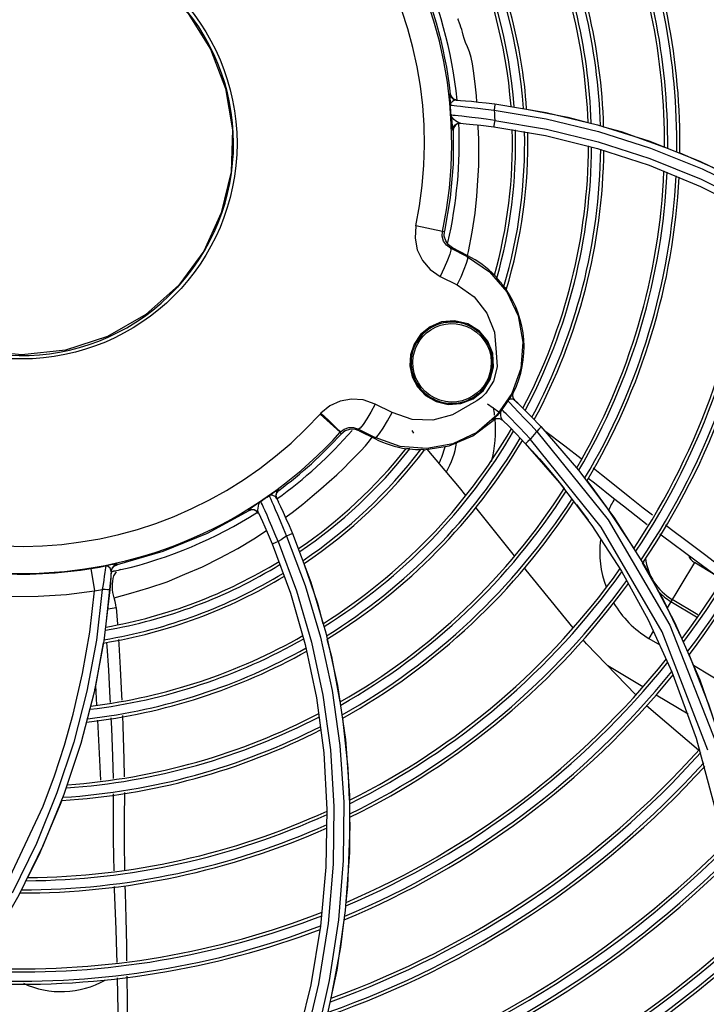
# Model space of a CAD drawing. Extents: x 40.7 to 137.4, y -250.8 to -221.5.
# Tile 116 of 256: x 56.53 to 56.641, y -230.721 to -230.563. Entities that reach past the tile are written whole.
import ezdxf

# ---------------------------------------------------------------- set-up
doc = ezdxf.new("R2010")
doc.units = 0
doc.header["$MEASUREMENT"] = 0
doc.layers.get('0').update_dxf_attribs({"linetype": 'CONTINUOUS'})

msp = doc.modelspace()

# ---------------------------------------------------------------- linework, layer by layer
at = {"color": 155}
for p, q in [((56.59956245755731, -230.5746242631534), (56.59943386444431, -230.5746150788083)), ((56.59973257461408, -230.5750968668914), (56.59956245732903, -230.5746242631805)), ((56.60009397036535, -230.5754436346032), (56.59973257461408, -230.5750968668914)), ((56.60057363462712, -230.5755942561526), (56.60009397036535, -230.5754436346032)), ((56.59949135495, -230.5760267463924), (56.59951150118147, -230.576408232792)), ((56.60044538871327, -230.5755848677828), (56.60113243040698, -230.5756369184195)), ((56.60664771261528, -230.5762063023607), (56.61489126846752, -230.5775648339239)), ((56.60654370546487, -230.577232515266), (56.61491411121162, -230.5786125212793)), ((56.61489126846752, -230.5775648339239), (56.62315608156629, -230.5795454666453)), ((56.61491411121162, -230.5786125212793), (56.62328543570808, -230.5806295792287)), ((56.60006919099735, -230.5799904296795), (56.59998659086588, -230.5804432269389)), ((56.60117500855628, -230.5793145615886), (56.60071817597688, -230.5793739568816)), ((56.60647770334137, -230.5798772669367), (56.61479145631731, -230.5812828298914)), ((56.62315608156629, -230.5795454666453), (56.63138834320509, -230.5821558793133)), ((56.59998659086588, -230.5804432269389), (56.59987137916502, -230.580434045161)), ((56.61479145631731, -230.5812828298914), (56.62312431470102, -230.5833421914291)), ((56.62328543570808, -230.5806295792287), (56.63163350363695, -230.5832996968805)), ((56.62312431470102, -230.5833421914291), (56.63142239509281, -230.5860649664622)), ((56.63163350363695, -230.5832996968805), (56.63992772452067, -230.5866398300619)), ((56.63992772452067, -230.5866398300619), (56.64812987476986, -230.5906651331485)), ((56.59826085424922, -230.5967010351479), (56.59398644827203, -230.5958073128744)), ((56.5982608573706, -230.5967010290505), (56.59857595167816, -230.5966440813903)), ((56.59956157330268, -230.5993720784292), (56.59985859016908, -230.5993146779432)), ((56.60225692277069, -230.6007381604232), (56.59956157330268, -230.5993720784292)), ((56.60233853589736, -230.6005779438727), (56.59985859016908, -230.5993146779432)), ((56.60225692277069, -230.6007381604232), (56.60233853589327, -230.6005779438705)), ((56.60227967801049, -230.6005652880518), (56.60241827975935, -230.5999206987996)), ((56.59788034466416, -230.6038923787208), (56.60059734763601, -230.6052694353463)), ((56.60059734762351, -230.6052694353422), (56.60123351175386, -230.6039475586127)), ((56.60123351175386, -230.6039475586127), (56.60174489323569, -230.602766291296)), ((56.60646524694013, -230.6207077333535), (56.60520051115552, -230.6226615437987)), ((56.60429867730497, -230.6224747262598), (56.60462220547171, -230.6221402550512)), ((56.60939832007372, -230.6226851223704), (56.60699027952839, -230.6261851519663)), ((56.60953724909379, -230.6229776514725), (56.60964808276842, -230.6225347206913)), ((56.60964902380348, -230.6225328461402), (56.60959629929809, -230.6224834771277)), ((56.58743701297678, -230.6243939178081), (56.58674300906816, -230.6256863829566)), ((56.59014838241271, -230.6257820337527), (56.58743701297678, -230.6243939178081)), ((56.60546833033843, -230.6243731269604), (56.60729092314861, -230.6256631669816)), ((56.60893345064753, -230.6240764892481), (56.60981800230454, -230.625019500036)), ((56.60961648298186, -230.6234285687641), (56.60953724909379, -230.6229776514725)), ((56.6098734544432, -230.6238089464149), (56.60961648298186, -230.6234285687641)), ((56.60982188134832, -230.6237593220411), (56.61095414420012, -230.6248621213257)), ((56.5818437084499, -230.6289299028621), (56.57860766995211, -230.6259978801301)), ((56.58674300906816, -230.6256863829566), (56.58609115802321, -230.6267961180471)), ((56.5894272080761, -230.6271198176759), (56.59014838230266, -230.6257820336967)), ((56.60935807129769, -230.6268816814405), (56.60847070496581, -230.6259802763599)), ((56.60981800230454, -230.625019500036), (56.61031616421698, -230.6255447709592)), ((56.61095414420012, -230.6248621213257), (56.61237939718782, -230.6262930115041)), ((56.58874364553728, -230.6282691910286), (56.5894272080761, -230.6271198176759)), ((56.60639685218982, -230.6270309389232), (56.60635310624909, -230.6269881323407)), ((56.60688518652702, -230.626753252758), (56.60639685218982, -230.6270309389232)), ((56.6074446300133, -230.6267526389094), (56.60688518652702, -230.626753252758)), ((56.60739244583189, -230.6267076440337), (56.60788924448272, -230.6269859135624)), ((56.60793380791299, -230.6270293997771), (56.6074446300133, -230.6267526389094)), ((56.61237939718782, -230.6262930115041), (56.61403699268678, -230.6280198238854)), ((56.61322767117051, -230.6271680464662), (56.61297219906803, -230.6269050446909)), ((56.58184371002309, -230.6289299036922), (56.58189060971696, -230.6288795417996)), ((56.58198294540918, -230.6292182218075), (56.58184371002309, -230.6289299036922)), ((56.58476903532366, -230.6284115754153), (56.5874588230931, -230.6297886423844)), ((56.58489726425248, -230.628685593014), (56.58476903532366, -230.6284115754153)), ((56.58489726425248, -230.628685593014), (56.58737720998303, -230.6299488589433)), ((56.5881631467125, -230.6291282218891), (56.58874364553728, -230.6282691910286)), ((56.59332949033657, -230.6286632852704), (56.59358251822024, -230.6290708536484)), ((56.61015287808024, -230.6292558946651), (56.61153839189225, -230.6307093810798)), ((56.61246069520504, -230.6278027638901), (56.61337413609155, -230.628782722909)), ((56.61403692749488, -230.6280198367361), (56.6201065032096, -230.6349880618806)), ((56.58652841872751, -230.6303229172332), (56.58694303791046, -230.6297276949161)), ((56.58737720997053, -230.6299488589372), (56.5874588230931, -230.6297886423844)), ((56.61153839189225, -230.6307093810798), (56.61705710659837, -230.6370415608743)), ((56.62373715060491, -230.6441466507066), (56.61238241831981, -230.6300698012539)), ((56.6201065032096, -230.6349880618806), (56.62573445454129, -230.642545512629)), ((56.61650915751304, -230.6363705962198), (56.61778215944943, -230.6379512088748)), ((56.6216515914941, -230.636289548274), (56.62264701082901, -230.6370684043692)), ((56.62264701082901, -230.6370684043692), (56.62571135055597, -230.6395061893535)), ((56.5714441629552, -230.6384367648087), (56.57084500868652, -230.6388317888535)), ((56.57155720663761, -230.6391237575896), (56.57167681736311, -230.6386373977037)), ((56.57167681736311, -230.6386373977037), (56.57200104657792, -230.6382537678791)), ((56.57200104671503, -230.6382537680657), (56.57194471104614, -230.6381378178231)), ((56.57087030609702, -230.640078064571), (56.57110546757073, -230.6406141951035)), ((56.57166659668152, -230.6396144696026), (56.57155720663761, -230.6391237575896)), ((56.57161059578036, -230.6394986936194), (56.57190894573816, -230.6401195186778)), ((56.56717374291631, -230.6415305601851), (56.56712409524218, -230.6414261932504)), ((56.5676071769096, -230.6413756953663), (56.56717374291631, -230.6415305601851)), ((56.56806331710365, -230.6414112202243), (56.5676071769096, -230.6413756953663)), ((56.56846555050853, -230.6416294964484), (56.56806331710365, -230.6414112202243)), ((56.56874540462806, -230.6419954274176), (56.56846555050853, -230.6416294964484)), ((56.60982837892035, -230.6487670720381), (56.60358635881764, -230.6410335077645)), ((56.61976040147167, -230.6405060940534), (56.62162957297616, -230.6430648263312)), ((56.62899095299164, -230.6475756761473), (56.62459376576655, -230.6409133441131)), ((56.63348419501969, -230.6609947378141), (56.62373715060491, -230.6441466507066)), ((56.57417346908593, -230.6451805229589), (56.57711877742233, -230.6529989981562)), ((56.57090942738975, -230.6468690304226), (56.57384993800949, -230.6547744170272)), ((56.54181599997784, -230.6508044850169), (56.54239771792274, -230.6543679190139)), ((56.54503550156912, -230.6502267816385), (56.54419045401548, -230.650374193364)), ((56.54507582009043, -230.6512056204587), (56.54492224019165, -230.6507602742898)), ((56.54507585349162, -230.6512056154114), (56.54501704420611, -230.6521584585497)), ((56.54507587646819, -230.6512055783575), (56.54504296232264, -230.6517559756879)), ((56.54506960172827, -230.6513143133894), (56.54521036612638, -230.6508119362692)), ((56.54521036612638, -230.6508119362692), (56.5455464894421, -230.6504151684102)), ((56.5455464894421, -230.6504151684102), (56.54601847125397, -230.6501939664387)), ((56.54568910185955, -230.6516448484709), (56.54591043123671, -230.6513416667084)), ((56.54601881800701, -230.6501938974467), (56.54602417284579, -230.6500850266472)), ((56.62696156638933, -230.6512482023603), (56.63125201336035, -230.659069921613)), ((56.63867494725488, -230.649863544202), (56.63430080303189, -230.6571433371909)), ((56.64211895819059, -230.6519329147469), (56.63867494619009, -230.6498635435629)), ((56.54501704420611, -230.6521584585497), (56.54418536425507, -230.660200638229)), ((56.54504296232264, -230.6517559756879), (56.54502240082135, -230.6520752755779)), ((56.54527774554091, -230.6532988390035), (56.54531692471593, -230.6528469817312)), ((56.54531692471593, -230.6528469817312), (56.54539657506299, -230.6524119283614)), ((56.57711877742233, -230.6529989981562), (56.57953582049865, -230.6611464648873)), ((56.54364719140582, -230.6541516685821), (56.54269351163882, -230.6622951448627)), ((56.54486061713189, -230.654238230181), (56.54389187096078, -230.6624251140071)), ((56.54527549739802, -230.6537551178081), (56.54527774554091, -230.6532988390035)), ((56.57384993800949, -230.6547744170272), (56.57623204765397, -230.6630179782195)), ((56.63492086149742, -230.6561113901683), (56.63900775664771, -230.658567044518)), ((56.63921828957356, -230.658246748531), (56.63511811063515, -230.6557831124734)), ((56.54586422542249, -230.6570576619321), (56.54606754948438, -230.6597568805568)), ((56.63125201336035, -230.659069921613), (56.63506712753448, -230.6673790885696)), ((56.63205959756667, -230.6608733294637), (56.63136402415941, -230.6620309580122)), ((56.6355023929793, -230.6594112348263), (56.63955243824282, -230.6687048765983)), ((56.54269351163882, -230.6622951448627), (56.54116705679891, -230.6704891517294)), ((56.54389187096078, -230.6624251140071), (56.54234648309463, -230.6706643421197)), ((56.57953582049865, -230.6611464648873), (56.58139134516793, -230.6695811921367)), ((56.62137683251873, -230.6629051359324), (56.62083776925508, -230.6622467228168)), ((56.63136417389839, -230.6620310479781), (56.63311253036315, -230.6630815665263)), ((56.64084399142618, -230.679963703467), (56.63348419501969, -230.6609947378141)), ((56.5443364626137, -230.6627318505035), (56.54437578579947, -230.6632852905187)), ((56.57623204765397, -230.6630179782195), (56.57802298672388, -230.6715651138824)), ((56.62929264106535, -230.6711121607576), (56.62137683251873, -230.6629051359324)), ((56.63041206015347, -230.6698229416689), (56.62479228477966, -230.6664462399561)), ((56.63851702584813, -230.6663289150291), (56.64640421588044, -230.6710680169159)), ((56.63506712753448, -230.6673790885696), (56.63897951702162, -230.6780303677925)), ((56.63955243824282, -230.6687048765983), (56.64298158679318, -230.6785573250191)), ((56.54257836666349, -230.669526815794), (56.54274609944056, -230.6727209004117)), ((56.54116705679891, -230.6704891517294), (56.53905912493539, -230.6786879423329)), ((56.54234648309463, -230.6706643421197), (56.54021836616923, -230.6788995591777)), ((56.63767676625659, -230.6741880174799), (56.63256248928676, -230.6711150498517)), ((56.63935080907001, -230.6799797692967), (56.63101095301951, -230.6728706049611)), ((56.54287363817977, -230.6751495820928), (56.54337923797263, -230.684777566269)), ((56.63897951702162, -230.6780303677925), (56.64231145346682, -230.6904127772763)), ((56.53905912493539, -230.6786879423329), (56.53636280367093, -230.6868468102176)), ((56.54021836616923, -230.6788995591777), (56.53749937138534, -230.6870940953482)), ((56.53749937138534, -230.6870940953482), (56.53418028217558, -230.6952168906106)), ((56.58331031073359, -230.6872174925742), (56.5833193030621, -230.6963793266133)), ((56.53713445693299, -230.6880569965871), (56.53344312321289, -230.6968312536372)), ((56.57971084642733, -230.6894768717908), (56.57954765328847, -230.6987510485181)), ((56.53344312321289, -230.6968312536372), (56.53162246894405, -230.7003956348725)), ((56.5833193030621, -230.6963793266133), (56.58265595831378, -230.7057408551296)), ((56.57954765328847, -230.6987510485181), (56.57867701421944, -230.7082119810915)), ((56.58265595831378, -230.7057408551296), (56.58128949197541, -230.715277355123)), ((56.57867701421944, -230.7082119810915), (56.57710500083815, -230.7176566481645)), ((56.57990817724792, -230.7078021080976), (56.57836033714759, -230.717481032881)), ((56.54602027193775, -230.7165259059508), (56.54626511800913, -230.7273022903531)), ((56.54759303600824, -230.7162699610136), (56.54774607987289, -230.7271522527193)), ((56.57710500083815, -230.7176566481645), (56.57479084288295, -230.7272328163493)), ((56.5800866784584, -230.7169420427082), (56.57782616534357, -230.7268109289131))]:
    msp.add_line(p, q, dxfattribs=at)
at = {"color": 7, "linetype": 'Continuous'}
msp.add_line((56.57874957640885, -230.6258457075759), (56.57860768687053, -230.6259978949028), dxfattribs=at)
at = {"color": 6, "linetype": 'Continuous'}
for points in [[(56.55273265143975, -230.55680608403), (56.557412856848, -230.5616982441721), (56.56102405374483, -230.5674114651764), (56.56342993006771, -230.5737194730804), (56.56453980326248, -230.5803751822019), (56.56431146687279, -230.5871188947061), (56.56275278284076, -230.5936876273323), (56.55992131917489, -230.5998245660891), (56.55592438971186, -230.6052851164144)], [(56.55592438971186, -230.6052851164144), (56.55063824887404, -230.6100371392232), (56.54449050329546, -230.613579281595), (56.53775010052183, -230.615764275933), (56.53075693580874, -230.6165025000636), (56.52371511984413, -230.6157743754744), (56.51695423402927, -230.6135914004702), (56.51079903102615, -230.6100515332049), (56.50552177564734, -230.6053165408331), (56.50134581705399, -230.5995934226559), (56.49844890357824, -230.593129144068), (56.49695723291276, -230.5862111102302), (56.49693025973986, -230.5791538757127), (56.49838417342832, -230.5721772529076), (56.5012690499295, -230.5656464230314), (56.50545522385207, -230.5598640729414)], [(56.55595352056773, -230.6053152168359), (56.55584687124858, -230.6054922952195), (56.55570978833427, -230.6056419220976), (56.55557181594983, -230.6057907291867)]]:
    msp.add_lwpolyline(points, dxfattribs=at)
at = {"color": 155}
for points in [[(56.60082768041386, -230.5628217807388), (56.60077040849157, -230.5626794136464), (56.60075348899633, -230.5625894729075), (56.6007859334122, -230.5625481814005), (56.60081316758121, -230.5625429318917)], [(56.60378323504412, -230.5758775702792), (56.6037024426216, -230.5748996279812), (56.60354972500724, -230.5734420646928), (56.60338478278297, -230.5721014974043), (56.60321911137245, -230.5708746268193), (56.60304958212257, -230.5697477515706), (56.60284848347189, -230.5687391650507), (56.60258883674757, -230.5678457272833), (56.60225848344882, -230.5670648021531), (56.60195702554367, -230.5663452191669), (56.60172714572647, -230.5657119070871), (56.60157245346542, -230.5651708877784), (56.60145923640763, -230.5646849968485), (56.60134116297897, -230.5642518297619), (56.60122025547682, -230.563867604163), (56.60110344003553, -230.5635341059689), (56.60099574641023, -230.563249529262), (56.60082768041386, -230.5628217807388)], [(56.59943386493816, -230.5746150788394), (56.59942295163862, -230.5746753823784), (56.59942481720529, -230.5748378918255), (56.59943514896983, -230.5750654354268), (56.59949135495, -230.5760267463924)], [(56.59943386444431, -230.5746150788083), (56.5996041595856, -230.5750880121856), (56.59996575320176, -230.5754347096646), (56.60044538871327, -230.5755848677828)], [(56.59951124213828, -230.5764081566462), (56.59960108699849, -230.5764158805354), (56.59981225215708, -230.5764355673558), (56.60013561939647, -230.5764683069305), (56.60057768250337, -230.5765158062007), (56.60115967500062, -230.5765802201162), (56.60190807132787, -230.5766641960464), (56.60282866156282, -230.5767687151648), (56.60391199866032, -230.5768956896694), (56.60515010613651, -230.5770487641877), (56.60654423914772, -230.5772336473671)], [(56.59986516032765, -230.5758006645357), (56.5997442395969, -230.5759050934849), (56.5996554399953, -230.5760053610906), (56.59959368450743, -230.5760992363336), (56.59955304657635, -230.5761861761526), (56.59952842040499, -230.5762662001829), (56.59951570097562, -230.5763404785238), (56.5995114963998, -230.5764081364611)], [(56.60044537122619, -230.5755845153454), (56.60021621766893, -230.575613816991), (56.60002170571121, -230.5756983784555), (56.59986516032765, -230.5758006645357)], [(56.60111909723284, -230.5756359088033), (56.60195757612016, -230.5757048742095), (56.60292335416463, -230.5757920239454), (56.60403016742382, -230.5759021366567), (56.60527537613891, -230.5760391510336), (56.60664774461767, -230.5762062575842)], [(56.60664774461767, -230.5762062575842), (56.60664350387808, -230.576349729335), (56.60660518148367, -230.5767282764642), (56.60654420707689, -230.5772336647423)], [(56.6117437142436, -230.5770303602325), (56.61838820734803, -230.5783262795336), (56.62160368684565, -230.5792049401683)], [(56.6066403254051, -230.5788469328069), (56.6052719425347, -230.5786630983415), (56.6040541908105, -230.5785110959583), (56.60298665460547, -230.5783855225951), (56.60207923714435, -230.5782830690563), (56.60133497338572, -230.5782008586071), (56.60074163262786, -230.5781366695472), (56.60028331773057, -230.5780889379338), (56.5999466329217, -230.5780558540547), (56.59972837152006, -230.5780362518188), (56.59963690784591, -230.5780287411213)], [(56.60060613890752, -230.5791104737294), (56.60034104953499, -230.5789221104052), (56.60007453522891, -230.5787017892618), (56.59984328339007, -230.5784612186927), (56.5996975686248, -230.5782266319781), (56.59963696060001, -230.578028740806)], [(56.59963734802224, -230.5780283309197), (56.59966612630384, -230.5783099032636), (56.59969759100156, -230.5786434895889), (56.59973069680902, -230.579019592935)], [(56.60654370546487, -230.577232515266), (56.60657946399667, -230.5777697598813), (56.60661143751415, -230.578307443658), (56.60663879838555, -230.5788457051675)], [(56.59973069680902, -230.579019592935), (56.59979756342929, -230.5798266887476), (56.59982782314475, -230.5801624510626), (56.59985282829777, -230.5803696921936), (56.59987147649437, -230.580437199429)], [(56.59987137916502, -230.580434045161), (56.59995382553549, -230.5799813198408), (56.60021221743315, -230.5796041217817), (56.60060171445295, -230.5793647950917), (56.60105780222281, -230.5793050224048)], [(56.60071817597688, -230.5793739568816), (56.60032802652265, -230.579613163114), (56.60006919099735, -230.5799904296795)], [(56.60105778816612, -230.5793050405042), (56.6008489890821, -230.5792455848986), (56.60060613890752, -230.5791104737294)], [(56.60105779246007, -230.5793050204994), (56.60258544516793, -230.5794389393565), (56.60441034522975, -230.5796268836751), (56.60647770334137, -230.5798772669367)], [(56.60241827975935, -230.5999206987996), (56.60302691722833, -230.5968100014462), (56.60347212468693, -230.5937484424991), (56.60374052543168, -230.5910152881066), (56.60394903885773, -230.5884817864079), (56.60405877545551, -230.5861085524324), (56.60410078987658, -230.5838869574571), (56.60405940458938, -230.5818305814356), (56.60399378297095, -230.5799461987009), (56.60398225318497, -230.5796499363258)], [(56.6066403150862, -230.578846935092), (56.60656723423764, -230.5793763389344), (56.60650849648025, -230.5797467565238), (56.6064777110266, -230.5798773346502)], [(56.60663879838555, -230.5788457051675), (56.61494721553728, -230.5802391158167), (56.6232584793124, -230.582270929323), (56.63154739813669, -230.5849567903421), (56.63978172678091, -230.5883138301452), (56.64792123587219, -230.592356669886), (56.65592109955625, -230.5970963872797), (56.66374334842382, -230.6025471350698)], [(56.62409557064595, -230.5798858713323), (56.6269064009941, -230.5806539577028), (56.63387968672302, -230.5831278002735)], [(56.59998639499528, -230.5804368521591), (56.59994042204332, -230.5858749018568), (56.59946923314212, -230.5912863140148), (56.59857593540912, -230.5966441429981)], [(56.63138834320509, -230.5821558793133), (56.63955386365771, -230.5854072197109), (56.64762162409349, -230.5893123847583)], [(56.63633897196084, -230.5840830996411), (56.64375959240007, -230.5873534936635), (56.64829121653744, -230.5897665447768)], [(56.63142239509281, -230.5860649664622), (56.6396510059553, -230.5894651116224), (56.64777947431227, -230.5935598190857)], [(56.59398658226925, -230.5958068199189), (56.5938436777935, -230.5977443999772), (56.59420094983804, -230.5996164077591), (56.59502680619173, -230.6013342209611), (56.59625751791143, -230.6027766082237), (56.59788034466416, -230.6038923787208)], [(56.59956157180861, -230.5993720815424), (56.59889838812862, -230.5988870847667), (56.59843827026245, -230.59822221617), (56.59822403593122, -230.5974610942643), (56.5982608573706, -230.5967010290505)], [(56.59985858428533, -230.5993146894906), (56.59921901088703, -230.5988440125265), (56.59876560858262, -230.5981958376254), (56.59854332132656, -230.5974369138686), (56.59857594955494, -230.5966441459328)], [(56.59956154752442, -230.5993720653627), (56.59959574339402, -230.599672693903), (56.59942919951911, -230.6003238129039), (56.5990708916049, -230.6012960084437)], [(56.60174489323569, -230.602766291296), (56.60211361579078, -230.6017688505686), (56.60229505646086, -230.6010610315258), (56.60225692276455, -230.6007381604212)], [(56.60225692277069, -230.6007381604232), (56.60578333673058, -230.6031570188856), (56.6085545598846, -230.6064023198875), (56.61038773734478, -230.6102531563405), (56.61115890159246, -230.6144392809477), (56.6108209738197, -230.6186780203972), (56.60939832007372, -230.6226851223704)], [(56.5990708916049, -230.6012960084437), (56.59853980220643, -230.6025230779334), (56.59788034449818, -230.6038923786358)], [(56.60666707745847, -230.6037670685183), (56.60674247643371, -230.6038658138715), (56.60684814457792, -230.6039983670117), (56.60698410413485, -230.6041668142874)], [(56.60059734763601, -230.6052694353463), (56.60333248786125, -230.607202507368), (56.60537387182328, -230.6098005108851), (56.60658510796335, -230.6128455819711), (56.60689028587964, -230.6161097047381)], [(56.608111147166, -230.6055407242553), (56.60824828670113, -230.6057046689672), (56.60835429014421, -230.6058293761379), (56.6084308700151, -230.6059147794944)], [(56.60475727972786, -230.6222618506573), (56.60591510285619, -230.620470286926), (56.60645379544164, -230.6184201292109), (56.60632929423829, -230.6163047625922), (56.60555092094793, -230.6143270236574), (56.60417724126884, -230.6126740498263), (56.60232084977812, -230.6115240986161), (56.60020304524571, -230.61102855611), (56.5981141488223, -230.6112136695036), (56.59624879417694, -230.6119914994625), (56.59473801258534, -230.6132423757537)], [(56.60448623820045, -230.6132336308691), (56.60414986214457, -230.6129066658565), (56.603790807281, -230.6126045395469), (56.603410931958, -230.6123288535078), (56.6030122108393, -230.6120810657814), (56.60259672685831, -230.6118624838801), (56.60216665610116, -230.6116742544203), (56.60172425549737, -230.6115173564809), (56.60127184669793, -230.6113925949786), (56.60081180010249, -230.611300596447), (56.60034652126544, -230.6112418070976), (56.59987843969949, -230.6112164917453), (56.59940999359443, -230.61122473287), (56.59894360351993, -230.6112664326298), (56.5984816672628, -230.6113413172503), (56.59802654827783, -230.611448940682), (56.59758056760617, -230.611588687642), (56.59714598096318, -230.6117597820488), (56.5967249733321, -230.6119612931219), (56.59631963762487, -230.6121921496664), (56.59593199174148, -230.6124511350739), (56.59556396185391, -230.6127368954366), (56.59521735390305, -230.6130479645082), (56.59489390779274, -230.6133827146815)], [(56.59510100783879, -230.6135583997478), (56.5957117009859, -230.612965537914), (56.59639332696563, -230.6124625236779), (56.59713567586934, -230.6120557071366), (56.59792459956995, -230.6117524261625), (56.5987482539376, -230.6115572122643), (56.59959521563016, -230.611473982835), (56.60045869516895, -230.6115069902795), (56.60132390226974, -230.6116613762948), (56.60216730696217, -230.6119379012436), (56.60297844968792, -230.6123388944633), (56.60372908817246, -230.6128561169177), (56.60439731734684, -230.6134762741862), (56.60496566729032, -230.6141813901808), (56.60542549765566, -230.61495747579), (56.60577204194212, -230.6157979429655), (56.60599839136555, -230.6167043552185), (56.60608831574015, -230.6176384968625), (56.60603779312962, -230.6185826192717), (56.60587414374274, -230.6194092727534), (56.60562807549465, -230.6201423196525), (56.60532565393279, -230.6207825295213), (56.60491896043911, -230.6214333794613), (56.60447011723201, -230.6219925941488)], [(56.59473801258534, -230.6132423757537), (56.59369654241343, -230.6147813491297), (56.59312598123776, -230.6164867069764), (56.5930261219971, -230.6182757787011), (56.59340524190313, -230.620039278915), (56.59423650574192, -230.6216363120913), (56.59553947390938, -230.623020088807), (56.59722717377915, -230.6240055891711), (56.59917314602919, -230.6244696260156), (56.60121290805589, -230.6243325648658), (56.60314991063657, -230.6235716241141), (56.60475727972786, -230.6222618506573)], [(56.59489390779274, -230.6133827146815), (56.59459520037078, -230.6137394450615), (56.59432265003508, -230.6141164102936), (56.59407759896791, -230.6145117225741), (56.59386125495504, -230.614923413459), (56.5936746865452, -230.6153494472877), (56.59351882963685, -230.6157877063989), (56.59339447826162, -230.6162359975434), (56.59330225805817, -230.6166921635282), (56.59324266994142, -230.6171539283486), (56.59321605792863, -230.6176189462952), (56.59322259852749, -230.6180849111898), (56.59326231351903, -230.618549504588), (56.59333506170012, -230.619010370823), (56.59344053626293, -230.6194651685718), (56.59357826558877, -230.619911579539), (56.59374761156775, -230.620347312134), (56.59394776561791, -230.6207701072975), (56.594177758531, -230.6211777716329), (56.59443646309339, -230.6215681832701), (56.59472258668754, -230.6219392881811), (56.59503467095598, -230.6222891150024), (56.59537110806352, -230.6226158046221), (56.59573014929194, -230.6229176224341), (56.59610992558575, -230.6231929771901), (56.59650845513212, -230.6234404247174), (56.59692364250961, -230.6236586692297), (56.59735329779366, -230.6238465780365), (56.59779518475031, -230.6240032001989), (56.59824702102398, -230.6241277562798), (56.59870648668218, -230.6242196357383)], [(56.59510107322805, -230.6135584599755), (56.59505024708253, -230.6135128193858), (56.59499909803, -230.6134677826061), (56.59495600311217, -230.6134307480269), (56.59492374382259, -230.6134039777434), (56.59490262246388, -230.613387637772), (56.59489392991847, -230.6133827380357)], [(56.60462220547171, -230.6221402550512), (56.60492114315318, -230.6217836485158), (56.60519393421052, -230.6214067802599), (56.60543923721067, -230.6210115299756), (56.60565582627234, -230.6205998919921), (56.60584262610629, -230.6201739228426), (56.60599873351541, -230.6197356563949), (56.60612331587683, -230.6192873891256), (56.60621573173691, -230.6188314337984), (56.60627552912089, -230.6183700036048), (56.60630239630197, -230.6179052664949), (56.6062961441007, -230.6174394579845), (56.60625672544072, -230.6169748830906), (56.6061842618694, -230.6165139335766), (56.60607905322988, -230.6160589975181), (56.60594157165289, -230.6156124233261), (56.60577245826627, -230.6151765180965), (56.60557251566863, -230.6147535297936), (56.60534271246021, -230.6143456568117), (56.60508417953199, -230.613955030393), (56.60479820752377, -230.6135837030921), (56.60448623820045, -230.6132336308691)], [(56.60447011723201, -230.6219925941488), (56.60381445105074, -230.6226225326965), (56.60307726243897, -230.6231501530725), (56.60227140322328, -230.6235668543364), (56.60141553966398, -230.6238631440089), (56.60053127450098, -230.6240331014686), (56.59962534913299, -230.6240751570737), (56.59871692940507, -230.6239857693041), (56.59782843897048, -230.6237652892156), (56.59698322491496, -230.6234194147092), (56.59620042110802, -230.6229574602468), (56.59548431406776, -230.6223804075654), (56.59487521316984, -230.6217245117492), (56.5943756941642, -230.6210066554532), (56.59398240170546, -230.6202314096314), (56.59370088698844, -230.6194144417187), (56.59353053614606, -230.6185410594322), (56.59348471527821, -230.6176619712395), (56.59356312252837, -230.6167764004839), (56.59373722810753, -230.6160043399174), (56.5939815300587, -230.6153189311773), (56.59427105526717, -230.6147236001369), (56.59466271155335, -230.6141035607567), (56.59510100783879, -230.6135583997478)], [(56.60689028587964, -230.6161097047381), (56.60704860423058, -230.6184436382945), (56.60646524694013, -230.6207077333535)], [(56.59870648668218, -230.6242196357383), (56.59917122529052, -230.6242783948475), (56.59963882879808, -230.6243037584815), (56.60010686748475, -230.6242956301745), (56.60057292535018, -230.624254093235), (56.60103460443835, -230.6241794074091), (56.60148953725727, -230.6240720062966), (56.60193539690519, -230.6239324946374), (56.60236992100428, -230.6237616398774), (56.60279091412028, -230.6235603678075), (56.603196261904, -230.623329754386), (56.60358392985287, -230.623071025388), (56.60395200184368, -230.6227855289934), (56.60429867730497, -230.6224747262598)], [(56.60520051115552, -230.6226615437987), (56.60451241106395, -230.6233288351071), (56.60374549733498, -230.6238994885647), (56.60290153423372, -230.6243707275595)], [(56.6044700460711, -230.6219925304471), (56.60451933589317, -230.6220377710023), (56.6045634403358, -230.6220792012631), (56.60459703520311, -230.6221118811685), (56.60461645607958, -230.6221321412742), (56.60462211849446, -230.6221401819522)], [(56.60931179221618, -230.6229594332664), (56.60906712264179, -230.6233748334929), (56.60874759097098, -230.6238830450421)], [(56.60959629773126, -230.6224834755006), (56.60956376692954, -230.6225239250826), (56.60947417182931, -230.6226754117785), (56.60931179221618, -230.6229594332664)], [(56.60959629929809, -230.6224834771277), (56.6094848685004, -230.6229286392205), (56.60956449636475, -230.623379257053), (56.60982168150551, -230.6237591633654)], [(56.58743701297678, -230.6243939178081), (56.58553207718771, -230.6237275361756), (56.58364378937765, -230.6235922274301), (56.58182243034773, -230.6239295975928), (56.58016492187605, -230.6246961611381), (56.57874957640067, -230.6258457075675)], [(56.60261707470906, -230.624498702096), (56.59983217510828, -230.6261565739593), (56.59669552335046, -230.6269734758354), (56.59339258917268, -230.6268707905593), (56.59014838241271, -230.6257820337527)], [(56.60290153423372, -230.6243707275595), (56.60280710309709, -230.6244148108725), (56.60271228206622, -230.6244574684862), (56.60261707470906, -230.624498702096)], [(56.60874759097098, -230.6238830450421), (56.60843803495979, -230.6243627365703), (56.6081118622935, -230.6248313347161), (56.60776947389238, -230.6252882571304)], [(56.60874751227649, -230.6238829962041), (56.60880104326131, -230.6239372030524), (56.60893345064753, -230.6240764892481)], [(56.60940834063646, -230.6235946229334), (56.60915407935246, -230.6236159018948), (56.60892311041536, -230.6237114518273), (56.60874759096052, -230.6238830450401)], [(56.60982171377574, -230.6237591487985), (56.60964107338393, -230.6236439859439), (56.60940834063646, -230.6235946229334)], [(56.61115874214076, -230.6250653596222), (56.61035606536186, -230.6242758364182), (56.60998108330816, -230.6239143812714)], [(56.58189065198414, -230.6288795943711), (56.58164091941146, -230.6286322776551), (56.58099089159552, -230.6280022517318), (56.57998693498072, -230.6270345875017), (56.57874956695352, -230.6258456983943)], [(56.60776947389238, -230.6252882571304), (56.60752699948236, -230.6256073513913), (56.60728961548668, -230.6259040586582), (56.6070264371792, -230.6262177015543)], [(56.60768228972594, -230.6265389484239), (56.60762992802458, -230.6262216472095), (56.60760909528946, -230.6258797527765), (56.60764788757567, -230.6255582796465), (56.60776947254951, -230.6252882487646)], [(56.60847070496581, -230.6259802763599), (56.6081770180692, -230.6256849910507), (56.60796431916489, -230.6254737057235), (56.60782644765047, -230.6253399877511), (56.60776942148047, -230.6252882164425)], [(56.61031616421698, -230.6255447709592), (56.61164444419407, -230.6269389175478), (56.61246069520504, -230.6278027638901)], [(56.58609115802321, -230.6267961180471), (56.5855057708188, -230.627683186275), (56.5850458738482, -230.6282491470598), (56.58476903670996, -230.6284115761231)], [(56.60699027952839, -230.6261851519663), (56.60374985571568, -230.6289504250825), (56.5999103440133, -230.6307795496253), (56.59573008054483, -230.631553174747), (56.59148434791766, -230.6312180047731), (56.5874588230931, -230.6297886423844)], [(56.59527616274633, -230.631739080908), (56.59934041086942, -230.6311230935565), (56.60312580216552, -230.6295204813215), (56.60639364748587, -230.6270340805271)], [(56.60635310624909, -230.6269881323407), (56.60682551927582, -230.6267147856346), (56.60739244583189, -230.6267076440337)], [(56.6070264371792, -230.6262177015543), (56.60667553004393, -230.6266162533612), (56.60642419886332, -230.6268958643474), (56.60635333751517, -230.6269879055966)], [(56.60788924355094, -230.6269859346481), (56.60776515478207, -230.6267994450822), (56.60768228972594, -230.6265389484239)], [(56.60788925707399, -230.6269859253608), (56.60892766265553, -230.6280116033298), (56.61015287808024, -230.6292558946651)], [(56.61238671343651, -230.6300525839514), (56.61148543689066, -230.6290894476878), (56.61067823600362, -230.6282420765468), (56.60996712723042, -230.6275059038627), (56.60935807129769, -230.6268816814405)], [(56.58189060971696, -230.6288795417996), (56.58249514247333, -230.6284210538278), (56.58321965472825, -230.6281714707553), (56.58398080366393, -230.6281594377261), (56.58476903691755, -230.6284115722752)], [(56.58489726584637, -230.6286855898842), (56.58414070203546, -230.6284449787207), (56.58334987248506, -230.6284592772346), (56.58260521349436, -230.628725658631), (56.58198294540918, -230.6292182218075)], [(56.58745882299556, -230.6297886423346), (56.58772862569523, -230.6296428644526), (56.5881631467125, -230.6291282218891)], [(56.61238241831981, -230.6300698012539), (56.61272091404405, -230.6296546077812), (56.61305016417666, -230.6292311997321), (56.61337004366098, -230.6287997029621)], [(56.61337004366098, -230.6287997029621), (56.62486010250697, -230.6429816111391), (56.63471621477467, -230.6598839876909), (56.64216471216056, -230.6788421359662), (56.64649118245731, -230.696977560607), (56.64857160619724, -230.7170829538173)], [(56.61403699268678, -230.6280198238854), (56.61397664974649, -230.6281441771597), (56.61373229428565, -230.6284261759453), (56.61337440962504, -230.6287830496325)], [(56.61464008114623, -230.6286693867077), (56.61791048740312, -230.6311178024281), (56.62052749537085, -230.6331308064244)], [(56.57299779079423, -230.6426306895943), (56.57412554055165, -230.641801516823), (56.5758281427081, -230.6404727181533), (56.57734905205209, -230.639191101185), (56.57874279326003, -230.6379953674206), (56.58005469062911, -230.6368605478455), (56.58127978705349, -230.6357569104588), (56.58239245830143, -230.6346994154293), (56.58340033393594, -230.6337006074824), (56.5843133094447, -230.6327650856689), (56.58514080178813, -230.631897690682), (56.58588894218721, -230.6310869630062), (56.58652841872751, -230.6303229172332)], [(56.61238719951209, -230.63005310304), (56.61196823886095, -230.630426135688), (56.61166994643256, -230.6306543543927), (56.61153834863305, -230.6307094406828)], [(56.59301161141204, -230.6315965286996), (56.5927945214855, -230.631585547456), (56.59262535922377, -230.6315780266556), (56.59250186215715, -230.6315751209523)], [(56.59527616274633, -230.631739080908), (56.59516186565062, -230.6317273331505), (56.59499861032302, -230.6317149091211), (56.59478560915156, -230.6317003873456)], [(56.60200479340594, -230.6390740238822), (56.60098011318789, -230.6378044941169), (56.59577812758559, -230.6316630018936)], [(56.61262913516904, -230.6318899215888), (56.6138205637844, -230.633217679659), (56.61510543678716, -230.6346965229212), (56.61650915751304, -230.6363705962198)], [(56.62245798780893, -230.6346475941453), (56.62376735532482, -230.635684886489), (56.62613290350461, -230.6375874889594), (56.6283259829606, -230.6393465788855), (56.63047458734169, -230.6410439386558), (56.63196066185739, -230.6421917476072)], [(56.61705710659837, -230.6370415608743), (56.62221870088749, -230.6439013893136), (56.62696156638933, -230.6512482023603)], [(56.62459380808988, -230.6409133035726), (56.62271271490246, -230.638338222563), (56.62144925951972, -230.6366948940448)], [(56.57194471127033, -230.6381378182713), (56.57190512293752, -230.6381491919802), (56.57181776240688, -230.638198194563), (56.57170372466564, -230.6382687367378), (56.57157647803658, -230.6383503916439), (56.5714441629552, -230.6384367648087)], [(56.57194471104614, -230.6381378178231), (56.57162028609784, -230.6385217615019), (56.57150083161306, -230.6390082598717), (56.57161059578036, -230.6394986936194)], [(56.56909052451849, -230.6400206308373), (56.56889583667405, -230.640161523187), (56.56866928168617, -230.6403228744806), (56.56841599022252, -230.6405012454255), (56.56813554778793, -230.640696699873), (56.56754319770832, -230.6411073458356)], [(56.56863724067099, -230.6414114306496), (56.56866545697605, -230.6410943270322), (56.56871805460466, -230.6407758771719), (56.56878929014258, -230.6404968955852), (56.56888094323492, -230.6402804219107), (56.56898607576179, -230.64012459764), (56.56908995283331, -230.6400201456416)], [(56.57008734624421, -230.6422546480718), (56.56978615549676, -230.641568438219), (56.5695454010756, -230.6410231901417), (56.56935846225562, -230.6406045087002), (56.56921993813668, -230.6402989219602), (56.5691287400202, -230.6401022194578), (56.56908996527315, -230.6400201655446)], [(56.57043036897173, -230.6391009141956), (56.57046862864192, -230.6391825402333), (56.57055715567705, -230.6393752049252), (56.57069045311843, -230.6396715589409), (56.57087030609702, -230.640078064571)], [(56.57084500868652, -230.6388317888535), (56.57049283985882, -230.639062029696), (56.5704307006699, -230.6391015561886)], [(56.57094852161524, -230.6390429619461), (56.57086410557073, -230.6390267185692), (56.57078959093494, -230.6390193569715), (56.57072375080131, -230.6390189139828), (56.57066543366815, -230.6390236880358), (56.57061369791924, -230.6390323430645), (56.57056756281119, -230.6390439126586), (56.57052619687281, -230.6390576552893), (56.57048869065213, -230.6390730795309), (56.57045569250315, -230.6390887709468), (56.57043078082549, -230.6391015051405)], [(56.57161092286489, -230.6394985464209), (56.57150951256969, -230.6393530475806), (56.57138869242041, -230.6392471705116), (56.57126615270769, -230.6391687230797), (56.57115012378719, -230.639111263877), (56.57104377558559, -230.6390703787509), (56.57094852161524, -230.6390429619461)], [(56.57190322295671, -230.6401076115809), (56.57226263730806, -230.6408680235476), (56.57267004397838, -230.6417479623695), (56.5731281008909, -230.642761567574), (56.57363207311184, -230.6439085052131), (56.57417353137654, -230.6451805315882)], [(56.62571135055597, -230.6395061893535), (56.62728124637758, -230.6407530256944), (56.62933721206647, -230.6423612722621), (56.63111920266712, -230.6437230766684)], [(56.56717917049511, -230.6415272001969), (56.56045581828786, -230.6451925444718), (56.55337534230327, -230.6480921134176), (56.54601847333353, -230.6501939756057)], [(56.56754319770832, -230.6411073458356), (56.56730752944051, -230.6412743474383), (56.56716481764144, -230.6413826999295), (56.56712141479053, -230.6414278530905)], [(56.56712409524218, -230.6414261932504), (56.56755745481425, -230.6412712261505), (56.56801336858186, -230.6413064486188), (56.56841539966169, -230.6415241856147), (56.56869517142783, -230.6418893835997)], [(56.56869511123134, -230.6418892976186), (56.56864305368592, -230.6416868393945), (56.56863724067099, -230.6414114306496)], [(56.5686951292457, -230.6418892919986), (56.56934381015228, -230.6432810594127), (56.57009322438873, -230.6449549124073), (56.57090942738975, -230.6468690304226)], [(56.57110546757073, -230.6406141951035), (56.57140692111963, -230.6413042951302), (56.57177673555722, -230.6421539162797), (56.57220847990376, -230.643155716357), (56.57269502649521, -230.644304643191), (56.57323202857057, -230.6456045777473)], [(56.57188304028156, -230.6464947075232), (56.57135683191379, -230.6452147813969), (56.57087863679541, -230.6440819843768), (56.57045290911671, -230.6430930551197), (56.57008734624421, -230.6422546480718)], [(56.62573445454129, -230.642545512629), (56.63088087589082, -230.6506885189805), (56.6355023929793, -230.6594112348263)], [(56.54556601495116, -230.655500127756), (56.54822874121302, -230.6547634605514), (56.55109470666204, -230.6538889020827), (56.55406960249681, -230.6529246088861), (56.55691864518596, -230.6517114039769), (56.55973921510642, -230.6505482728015), (56.5625643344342, -230.6491026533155), (56.56541491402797, -230.647597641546), (56.56798571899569, -230.6460244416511), (56.56998923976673, -230.6447226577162)], [(56.63402642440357, -230.6437704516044), (56.6350230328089, -230.6445276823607), (56.63753906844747, -230.6464270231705), (56.64028500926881, -230.6485056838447), (56.6432977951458, -230.6508109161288), (56.6438338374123, -230.6512248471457)], [(56.57188302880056, -230.6464946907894), (56.57138801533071, -230.6466961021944), (56.57103785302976, -230.6468304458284), (56.57090937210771, -230.6468690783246)], [(56.57323065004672, -230.6456043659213), (56.57278297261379, -230.6459042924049), (56.57233330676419, -230.6462009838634), (56.57188116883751, -230.6464938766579)], [(56.57188116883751, -230.6464938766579), (56.57483108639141, -230.654393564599), (56.57722724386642, -230.6626086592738), (56.57904547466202, -230.671128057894), (56.58025544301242, -230.6799354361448), (56.58082380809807, -230.6890048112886), (56.58071837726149, -230.6983025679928), (56.57990817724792, -230.7078021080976)], [(56.57323065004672, -230.6456043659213), (56.57622460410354, -230.6535477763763), (56.57866372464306, -230.6618087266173), (56.58052476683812, -230.6703733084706), (56.58177838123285, -230.6792235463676), (56.58239293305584, -230.6883343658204), (56.58233687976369, -230.6976753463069)], [(56.57417353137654, -230.6451805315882), (56.57404716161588, -230.6452485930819), (56.57370016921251, -230.6454046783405), (56.57323200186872, -230.6456045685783)], [(56.63315362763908, -230.6452515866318), (56.63358005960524, -230.6455711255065), (56.63876960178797, -230.6494202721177)], [(56.63876960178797, -230.6494202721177), (56.64179342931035, -230.6516862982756), (56.64295306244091, -230.6525648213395)], [(56.54419119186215, -230.6503740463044), (56.54411095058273, -230.6510121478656), (56.5440514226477, -230.6514698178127), (56.54397437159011, -230.6520331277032), (56.54387982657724, -230.6526838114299), (56.54376963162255, -230.6533990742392), (56.54364708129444, -230.6541527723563)], [(56.54492224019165, -230.6507602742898), (56.54460108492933, -230.6504681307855), (56.54419116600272, -230.6503740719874)], [(56.54602417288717, -230.650085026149), (56.54596759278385, -230.6500796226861), (56.54577426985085, -230.6501030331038), (56.54544831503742, -230.6501554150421), (56.54503550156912, -230.6502267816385)], [(56.54602417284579, -230.6500850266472), (56.54555194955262, -230.6503065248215), (56.54521607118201, -230.6507034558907), (56.54507587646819, -230.6512055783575)], [(56.54619004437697, -230.651122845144), (56.54594479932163, -230.6511617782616), (56.54570049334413, -230.6512060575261), (56.54545721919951, -230.6512556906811)], [(56.54664375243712, -230.6509896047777), (56.54649057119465, -230.6510283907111), (56.54633940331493, -230.6510727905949), (56.54619004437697, -230.651122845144)], [(56.57600742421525, -230.6500062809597), (56.57820184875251, -230.6563884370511), (56.57905447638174, -230.6596324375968)], [(56.61925152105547, -230.6603092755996), (56.61169483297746, -230.6510795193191), (56.61140709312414, -230.6507230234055)], [(56.63667984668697, -230.6620556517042), (56.63370567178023, -230.6558256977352), (56.63036967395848, -230.6499221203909)], [(56.54502061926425, -230.6521042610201), (56.54494974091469, -230.653113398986), (56.54486061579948, -230.6542382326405)], [(56.54539657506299, -230.6524119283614), (56.54551948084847, -230.6520070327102), (56.54568910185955, -230.6516448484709)], [(56.52880914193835, -230.6552944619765), (56.53335527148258, -230.6552709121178), (56.53789123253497, -230.6549615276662), (56.54239875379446, -230.6543675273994)], [(56.53899219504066, -230.6741765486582), (56.5404891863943, -230.6676620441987), (56.54162726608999, -230.6610506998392), (56.54239883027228, -230.6543661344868)], [(56.54486061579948, -230.6542382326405), (56.54476741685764, -230.6542366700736), (56.54450488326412, -230.6542199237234), (56.54411258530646, -230.6541905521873), (56.54364708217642, -230.6541527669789)], [(56.54556337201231, -230.655501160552), (56.54545017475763, -230.6550729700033), (56.54536464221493, -230.6546424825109), (56.54530581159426, -230.6542042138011), (56.54527549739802, -230.6537551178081)], [(56.54586407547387, -230.657057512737), (56.54581394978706, -230.6566118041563), (56.54571868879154, -230.656091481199), (56.54556601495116, -230.655500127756)], [(56.54449884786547, -230.6572955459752), (56.5445873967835, -230.6572812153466), (56.54522486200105, -230.6571724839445), (56.54586422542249, -230.6570576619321)], [(56.54624126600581, -230.6622133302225), (56.54629415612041, -230.6629612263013), (56.54653025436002, -230.6667833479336), (56.54675392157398, -230.6711582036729), (56.54678649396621, -230.671948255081)], [(56.57971113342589, -230.662130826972), (56.58044697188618, -230.6649304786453), (56.58179581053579, -230.6722250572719)], [(56.54378577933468, -230.6627576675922), (56.54250076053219, -230.6699619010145), (56.5424162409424, -230.6702924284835)], [(56.54437578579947, -230.6632852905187), (56.54462703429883, -230.6671154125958), (56.54488407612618, -230.6716008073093), (56.54491778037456, -230.6723056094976)], [(56.64227141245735, -230.6765657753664), (56.64101673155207, -230.6726211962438), (56.63785159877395, -230.6646176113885)], [(56.58139134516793, -230.6695811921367), (56.58265828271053, -230.6782774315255), (56.58331031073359, -230.6872174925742)], [(56.57802298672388, -230.6715651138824), (56.57919222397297, -230.6803861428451), (56.57971084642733, -230.6894768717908)], [(56.53416766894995, -230.6889760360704), (56.53598149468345, -230.6841159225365), (56.53759053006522, -230.6791792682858), (56.53899219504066, -230.6741765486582)], [(56.54503505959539, -230.6747580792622), (56.54511462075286, -230.6764218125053), (56.54528487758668, -230.6809975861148), (56.54536834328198, -230.6844975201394)], [(56.54688849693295, -230.6744223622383), (56.54695813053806, -230.6761113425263), (56.54712000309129, -230.6814165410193), (56.54715948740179, -230.6842453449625)], [(56.582197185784, -230.6748326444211), (56.58307453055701, -230.682876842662), (56.58325187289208, -230.6880252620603)], [(56.53636280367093, -230.6868468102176), (56.53306954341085, -230.6949333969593), (56.52916877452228, -230.7029205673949)], [(56.54539830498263, -230.6869809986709), (56.54541196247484, -230.6884579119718), (56.5454150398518, -230.6915741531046), (56.54542064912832, -230.694373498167), (56.54544513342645, -230.6969818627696), (56.54549401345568, -230.699347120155)], [(56.54719079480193, -230.6867471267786), (56.54718206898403, -230.690978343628), (56.54717244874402, -230.6950372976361), (56.5472108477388, -230.6989631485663), (56.54721643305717, -230.6992111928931)], [(56.51779349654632, -230.7184646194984), (56.52711957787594, -230.7038971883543), (56.53416766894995, -230.6889760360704)], [(56.5833456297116, -230.6907471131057), (56.58339691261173, -230.6922359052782), (56.58301614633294, -230.7018203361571), (56.58272102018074, -230.7044043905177)], [(56.53418028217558, -230.6952168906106), (56.53025010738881, -230.703240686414), (56.52569767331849, -230.7111364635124)], [(56.58233687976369, -230.6976753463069), (56.58157907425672, -230.707219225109), (56.5800866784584, -230.7169420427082)], [(56.54556799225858, -230.7018708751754), (56.54558088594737, -230.7022987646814), (56.54580720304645, -230.7087563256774)], [(56.54727369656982, -230.7017542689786), (56.5472988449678, -230.7028711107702), (56.54740668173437, -230.7069294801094), (56.54750958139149, -230.7113547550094), (56.54755139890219, -230.7138176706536)], [(56.58240109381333, -230.7072055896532), (56.58189887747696, -230.7116028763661), (56.58034758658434, -230.7197769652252)], [(56.54580720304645, -230.7087563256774), (56.54592094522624, -230.7125334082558), (56.54595966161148, -230.7140896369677)], [(56.58128949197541, -230.715277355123), (56.57918912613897, -230.7249558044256), (56.57632463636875, -230.734739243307)], [(56.57836033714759, -230.717481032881), (56.57604137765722, -230.7273062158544), (56.57291897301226, -230.737235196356)]]:
    msp.add_lwpolyline(points, dxfattribs=at)
at = {"color": 6, "linetype": 'Continuous'}
msp.add_circle((56.53067698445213, -230.5825701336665), 0.03459502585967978, dxfattribs=at)
at = {"color": 155}
msp.add_circle((56.59975302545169, -230.6177569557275), 0.006563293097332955, dxfattribs=at)
for centre, radius, start, end in [((56.53067698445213, -230.5825701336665), 0.06904536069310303, 348.1903428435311, 77.8217423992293), ((56.53067698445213, -230.5825701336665), 0.06467852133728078, 348.1907891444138, 77.82094159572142), ((56.53067698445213, -230.5825701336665), 0.1032201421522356, 359.7157475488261, 23.28938229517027), ((56.53067698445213, -230.5825701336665), 0.1037206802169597, 359.6110418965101, 23.20953993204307), ((56.53067698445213, -230.5825701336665), 0.1051857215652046, 359.3028591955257, 22.9725011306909), ((56.53067698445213, -230.5825701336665), 0.1056863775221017, 359.1969833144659, 22.89039059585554), ((56.53067698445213, -230.5825701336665), 0.09297758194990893, 1.785985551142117, 24.780213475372), ((56.53067698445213, -230.5825701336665), 0.09347823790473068, 1.688294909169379, 24.71432248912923), ((56.53067698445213, -230.5825701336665), 0.09101200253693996, 2.165780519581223, 25.03117976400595), ((56.53067698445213, -230.5825701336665), 0.09151254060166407, 2.069650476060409, 24.96846878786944), ((56.53067698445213, -230.5825701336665), 0.08076944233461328, 4.033383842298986, 26.10873444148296), ((56.53067698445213, -230.5825701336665), 0.08127009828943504, 3.947022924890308, 26.06631108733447), ((56.53067698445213, -230.5825701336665), 0.07880386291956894, 4.366929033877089, 26.26359522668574), ((56.53067698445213, -230.5825701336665), 0.07930440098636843, 4.282853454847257, 26.2259765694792), ((56.53067698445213, -230.5825701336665), 0.06934223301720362, 6.579930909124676, 25.78590359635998), ((56.53067698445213, -230.5825701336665), 0.07025784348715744, 5.695128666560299, 25.00031706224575), ((56.53067698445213, -230.5825701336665), 0.06910976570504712, 3.768118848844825, 5.115346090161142), ((56.53067698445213, -230.5825701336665), 0.07025784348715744, 346.9204364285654, 2.683588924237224), ((56.53067698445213, -230.5825701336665), 0.07880386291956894, 344.4247352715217, 1.646406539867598), ((56.53067698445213, -230.5825701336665), 0.07930440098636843, 344.1972594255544, 1.577709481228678), ((56.53067698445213, -230.5825701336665), 0.08076944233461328, 343.4771828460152, 1.372039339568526), ((56.53067698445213, -230.5825701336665), 0.08127009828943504, 343.2107100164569, 1.300243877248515), ((56.53067698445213, -230.5825701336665), 0.09101200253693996, 332.1657805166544, 359.7671918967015), ((56.53067698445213, -230.5825701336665), 0.09151254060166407, 332.0696504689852, 359.6822150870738), ((56.53067698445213, -230.5825701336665), 0.09297758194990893, 331.7859855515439, 359.4304097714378), ((56.53067698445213, -230.5825701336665), 0.09347823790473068, 331.688294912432, 359.3433435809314), ((56.53067698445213, -230.5825701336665), 0.1032201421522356, 329.7157475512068, 357.5541871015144), ((56.53067698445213, -230.5825701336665), 0.1037206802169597, 329.6110418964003, 357.4578284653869), ((56.53067698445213, -230.5825701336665), 0.1051857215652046, 329.3028591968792, 357.1735397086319), ((56.53067698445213, -230.5825701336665), 0.1056863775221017, 329.1969833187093, 357.0756487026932), ((56.53067698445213, -230.5825701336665), 0.1178699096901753, 326.5366480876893, 354.5850491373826), ((56.53067698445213, -230.5825701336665), 0.1183704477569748, 326.4242085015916, 354.478685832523), ((56.53067698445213, -230.5825701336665), 0.1198354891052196, 326.0938046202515, 354.1657089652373), ((56.53067698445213, -230.5825701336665), 0.1203361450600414, 325.9804743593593, 354.0582138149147), ((56.59485787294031, -230.6152634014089), 0.0164809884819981, 44.23064968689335, 63.0060445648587), ((56.53067698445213, -230.5825701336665), 0.1325196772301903, 323.1573980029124, 351.360492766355), ((56.53067698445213, -230.5825701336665), 0.1330202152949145, 323.0389436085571, 351.2465731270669), ((56.53067698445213, -230.5825701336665), 0.1344852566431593, 322.6912000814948, 350.911857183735), ((56.59485787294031, -230.6152634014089), 0.01643714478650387, 36.26398345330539, 42.46130520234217), ((56.53067698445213, -230.5825701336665), 0.1349859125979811, 322.5720335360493, 350.7970522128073), ((56.59485787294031, -230.6152634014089), 0.0164809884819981, 333.8283741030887, 34.55766740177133), ((56.53067698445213, -230.5825701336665), 0.0646785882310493, 228.1906173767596, 317.8217517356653), ((56.58736311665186, -230.6286297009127), 0.01941084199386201, 7.246108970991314, 10.90072903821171), ((56.58736311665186, -230.6286297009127), 0.01941084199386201, 345.037548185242, 5.330514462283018), ((56.53067698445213, -230.5825701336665), 0.06904536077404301, 228.1903401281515, 317.8217517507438), ((56.53067698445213, -230.5825701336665), 0.07025784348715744, 305.6924689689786, 319.0340299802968), ((56.53067698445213, -230.5825701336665), 0.06934223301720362, 306.5799309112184, 317.7224558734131), ((56.53067698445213, -230.5825701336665), 0.09101200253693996, 302.1657805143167, 329.7671918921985), ((56.53067698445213, -230.5825701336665), 0.09151254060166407, 302.0696504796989, 329.6822150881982), ((56.53067698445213, -230.5825701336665), 0.09297758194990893, 301.785985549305, 329.4304097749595), ((56.53067698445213, -230.5825701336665), 0.09347823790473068, 301.6882949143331, 329.3433435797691), ((56.59485787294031, -230.6152634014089), 0.0164809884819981, 243.0060445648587, 261.7811748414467), ((56.58736311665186, -230.6286297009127), 0.01330677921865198, 329.894523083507, 351.2166073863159), ((56.53067698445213, -230.5825701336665), 0.07880386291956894, 304.3669290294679, 321.5873189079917), ((56.53067698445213, -230.5825701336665), 0.07930440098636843, 304.2828534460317, 321.814829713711), ((56.53067698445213, -230.5825701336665), 0.08076944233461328, 304.033383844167, 322.5349062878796), ((56.53067698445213, -230.5825701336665), 0.08127009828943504, 303.9470229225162, 322.8013791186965), ((56.59485787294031, -230.6152634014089), 0.01643714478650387, 263.5507839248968, 269.7481056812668), ((56.58736311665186, -230.6286297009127), 0.01160990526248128, 333.0335176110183, 346.9229939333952), ((56.53067698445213, -230.5825701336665), 0.1032201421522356, 299.7157475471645, 327.5541871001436), ((56.53067698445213, -230.5825701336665), 0.1037206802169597, 299.6110419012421, 327.4578284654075), ((56.53067698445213, -230.5825701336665), 0.06910976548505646, 303.7681605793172, 305.1154426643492), ((56.53067698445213, -230.5825701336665), 0.1051857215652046, 299.302859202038, 327.1735397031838), ((56.53067698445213, -230.5825701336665), 0.1056863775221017, 299.1969833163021, 327.0756487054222), ((56.63973510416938, -230.6480988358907), 0.0162533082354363, 148.5897224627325, 156.0766206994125), ((56.53067698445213, -230.5825701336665), 0.07025784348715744, 283.1357891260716, 302.6178151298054), ((56.63973510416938, -230.6480988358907), 0.0162533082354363, 173.3399012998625, 200.3992436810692), ((56.53067698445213, -230.5825701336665), 0.07880389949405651, 279.8888002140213, 301.6464065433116), ((56.63973514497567, -230.6480988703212), 0.009347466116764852, 189.3253485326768, 190.8546934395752), ((56.6397352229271, -230.6480989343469), 0.008964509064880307, 186.5578235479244, 238.9995774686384), ((56.63973519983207, -230.6480989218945), 0.002058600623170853, 197.9865755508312, 239.0009070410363), ((56.53067698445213, -230.5825701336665), 0.06913753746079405, 267.7414161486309, 281.2714607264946), ((56.53067698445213, -230.5825701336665), 0.07930440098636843, 279.7737943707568, 301.5777094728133), ((56.53067698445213, -230.5825701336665), 0.07025784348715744, 281.8211979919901, 282.1441173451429), ((56.53067698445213, -230.5825701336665), 0.1178699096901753, 296.5366480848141, 324.585049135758), ((56.53067698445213, -230.5825701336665), 0.1183704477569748, 296.4242085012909, 324.4786858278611), ((56.53067698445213, -230.5825701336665), 0.0812699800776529, 279.3204464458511, 301.3002438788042), ((56.53067698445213, -230.5825701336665), 0.08076944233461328, 279.4361468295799, 301.3720393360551), ((56.53067698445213, -230.5825701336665), 0.1198354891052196, 296.093804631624, 324.1657089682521), ((56.53067698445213, -230.5825701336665), 0.07274699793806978, 279.2726404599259, 280.270272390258), ((56.53067698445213, -230.5825701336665), 0.1203361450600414, 295.9804743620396, 324.0582138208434), ((56.63973514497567, -230.6480988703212), 0.009347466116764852, 222.8838280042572, 239.0001908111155), ((56.63973510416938, -230.6480988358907), 0.0162533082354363, 210.4344885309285, 239.0011702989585), ((56.53067698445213, -230.5825701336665), 0.09151254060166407, 276.919001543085, 299.682215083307), ((56.53067698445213, -230.5825701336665), 0.09101203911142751, 277.037736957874, 299.7671918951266), ((56.53067698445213, -230.5825701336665), 0.09347811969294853, 276.4514804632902, 299.3433435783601), ((56.53067698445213, -230.5825701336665), 0.09297758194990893, 276.5707282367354, 299.4304097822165), ((56.53067698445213, -230.5825701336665), 0.1325196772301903, 293.1573979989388, 321.3604927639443), ((56.53067698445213, -230.5825701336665), 0.1330202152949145, 293.0389436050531, 321.246573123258), ((56.53067698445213, -230.5825701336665), 0.1349859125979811, 292.5720335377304, 320.7970522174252), ((56.53067698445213, -230.5825701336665), 0.1344852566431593, 292.6912000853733, 320.9118435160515), ((56.53067698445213, -230.5825701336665), 0.1037206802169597, 273.9842399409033, 297.4578284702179), ((56.53067698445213, -230.5825701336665), 0.1032201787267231, 274.1059613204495, 297.5541870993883), ((56.53067698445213, -230.5825701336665), 0.1056862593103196, 273.5051574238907, 297.0756487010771), ((56.53067698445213, -230.5825701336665), 0.1051857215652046, 273.6273256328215, 297.1735397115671), ((56.53067698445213, -230.5825701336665), 0.145948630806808, 289.9193214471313, 318.2303684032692), ((56.53067698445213, -230.5825701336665), 0.1464491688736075, 289.7963564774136, 318.1108872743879), ((56.53067698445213, -230.5825701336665), 0.148414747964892, 289.3120170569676, 317.6401345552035), ((56.53067698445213, -230.5825701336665), 0.147914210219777, 289.4355797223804, 317.7602932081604), ((56.53067698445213, -230.5825701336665), 0.1183704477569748, 270.3727659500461, 294.4786858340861), ((56.53067698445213, -230.5825701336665), 0.1178699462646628, 270.4976645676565, 294.5850491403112), ((56.53067698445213, -230.5825701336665), 0.1203360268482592, 269.8813143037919, 294.0582138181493), ((56.53067698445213, -230.5825701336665), 0.1198354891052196, 270.0066166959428, 294.1657089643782), ((56.53067698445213, -230.5825701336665), 0.1593776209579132, 286.569597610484, 314.9651029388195), ((56.53067698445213, -230.5825701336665), 0.1598781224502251, 286.4428113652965, 314.8410937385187), ((56.53067698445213, -230.5825701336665), 0.1618437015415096, 285.9436763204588, 314.3526378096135), ((56.53067698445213, -230.5825701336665), 0.16134316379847, 286.0709753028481, 314.4772513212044), ((56.53067698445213, -230.5825701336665), 0.1330202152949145, 268.0045902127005, 291.2465731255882), ((56.53067698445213, -230.5825701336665), 0.1325197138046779, 268.031510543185, 291.3604927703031), ((56.53067698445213, -230.5825701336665), 0.1344852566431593, 267.8047234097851, 290.9117501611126), ((56.53067698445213, -230.5825701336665), 0.1349857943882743, 267.6890389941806, 290.7970522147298), ((56.53067698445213, -230.5825701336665), 0.1720862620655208, 283.311378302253, 311.7705226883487), ((56.53067698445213, -230.5825701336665), 0.1715857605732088, 283.4411825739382, 311.8980705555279), ((56.53067698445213, -230.5825701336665), 0.1735513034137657, 282.9307999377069, 311.3964415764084), ((56.53067698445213, -230.5825701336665), 0.1740518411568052, 282.8005442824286, 311.2683695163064), ((56.53706622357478, -230.704484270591), 0.01426667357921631, 244.7457934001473, 299.580394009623)]:
    msp.add_arc(centre, radius, start, end, dxfattribs=at)
at = {"color": 6, "linetype": 'Continuous'}
msp.add_arc((56.53067698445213, -230.5825701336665), 0.03404333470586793, 318.0174060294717, 316.9928736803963, dxfattribs=at)

doc.saveas('drawing.dxf')
